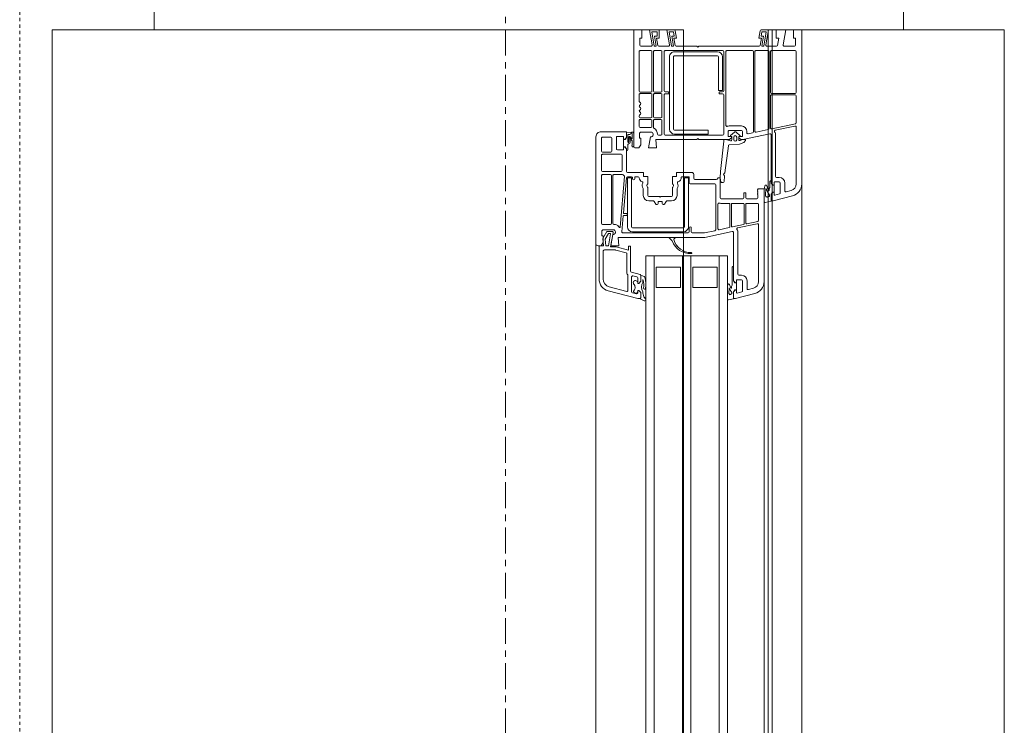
# Model space of a CAD drawing. Header units: millimetres. Extents: x -37728 to 44100, y 631619 to 691915.
# Tile 86 of 204: x -24382 to -23899, y 661444 to 661791. Entities that reach past the tile are written whole.
import ezdxf

# ---------------------------------------------------------------- set-up
doc = ezdxf.new("R2010")
doc.units = ezdxf.units.MM
doc.linetypes.add('__FK_przerywana', pattern=[0.32004, 0.16002, -0.16002])
doc.linetypes.add('Linia siatki', pattern=[2.2225, 1.27, -0.3175, 0.3175, -0.3175])
doc.layers.add('_XREF', color=7, linetype='Continuous')
for name, color, linetype, lineweight in [('A-DETL-GENF', 252, 'Continuous', 5), ('A-DETL-MBND', 252, 'Continuous', 5), ('A-GENM', 252, 'Continuous', 5), ('A-GLAZ', 252, 'Continuous', 5), ('A-WALL', 252, 'Continuous', 35), ('S-GRID', 252, 'Continuous', 5)]:
    doc.layers.add(name, color=color, linetype=linetype, lineweight=lineweight)

# ---------------------------------------------------------------- blocks, each defined once
blk = doc.blocks.new('Windows_S9000-Double-Vent-Window-with-Sashbars - O3 Windows_S9000-Double-Vent-Window-with-Sashbars 2-9225298-__-00_00 Przyziemie PB')
at = {"layer": 'A-DETL-GENF', "color": 252}
for p, q in [((-69, 13), (-69, 13.4)), ((-69, 13.4), (-61.435, 13.4)), ((-68.25, 13.1), (-68.6, 13.1)), ((-68.6, 13.1), (-68.6, 13)), ((-67.98, 11.92), (-67.98, 13.08)), ((-67.93, 13.13), (-65.93, 13.13)), ((-65.88, 13.08), (-65.88, 11.92)), ((-65.81, 11.92), (-65.81, 13.08)), ((-65.76, 13.13), (-64.435, 13.13)), ((-64.386, 13.09), (-64.139, 11.93)), ((-64.074, 12.104), (-64.279, 13.07)), ((-64.23, 13.13), (-61.435, 13.13)), ((-68.6, 13), (-69, 13)), ((-69, 12.15), (-69, 12.62)), ((-69, 12.62), (-68.259, 12.489)), ((-68.2, 12.539), (-68.2, 13.05)), ((-61.116, 12.885), (-61.048, 12.633)), ((-60.855, 12.955), (-60.6, 12.003)), ((-68.6, 12.15), (-69, 12.15)), ((-68.241, 12.212), (-68.6, 12.275)), ((-68.6, 12.275), (-68.6, 12.15)), ((-68.2, 11.689), (-68.2, 12.163)), ((-61.8, 12.12), (-63.844, 12.12)), ((-61.75, 12.3), (-61.75, 12.17)), ((-61.53, 12.3), (-61.53, 12.07)), ((-61.097, 12.57), (-61.48, 12.57)), ((-60.99, 12.35), (-61.48, 12.35)), ((-60.878, 12.075), (-60.942, 12.313)), ((-69, 11.412), (-69, 11.77)), ((-69, 11.77), (-68.259, 11.639)), ((-68.2, 11.538), (-68.91, 11.663)), ((-68.91, 11.663), (-68.91, 11.446)), ((-67.98, 11.15), (-67.98, 11.75)), ((-65.93, 11.87), (-67.93, 11.87)), ((-67.93, 11.8), (-64.152, 11.8)), ((-64.188, 11.87), (-65.76, 11.87)), ((-64.103, 11.76), (-63.976, 11.16)), ((-63.895, 11.84), (-63.611, 10.504)), ((-61.48, 11.9), (-63.846, 11.9)), ((-61.481, 11.9), (-61.586, 11.9)), ((-61.526, 11.83), (-61.258, 11.83)), ((-61.51, 12.05), (-61.38, 12.05)), ((-61.409, 11.951), (-61.481, 11.9)), ((-61.38, 12), (-61.48, 11.9)), ((-61.031, 12.049), (-61.381, 12.049)), ((-61.381, 12.049), (-61.381, 11.96)), ((-61.38, 12.05), (-61.38, 12)), ((-61.258, 11.83), (-61.206, 11.8)), ((-61.206, 11.8), (-61.121, 11.8)), ((-61.031, 11.96), (-61.031, 12.049)), ((-61.03, 12), (-61.03, 12.05)), ((-61.03, 12.05), (-60.897, 12.05)), ((-60.93, 11.9), (-61.03, 12)), ((-60.93, 11.9), (-61.002, 11.951)), ((-60.948, 11.63), (-60.841, 11.63)), ((-60.589, 11.9), (-60.93, 11.9)), ((-60.65, 11.9), (-60.93, 11.9)), ((-60.799, 11.702), (-60.786, 11.72)), ((-60.6, 12.003), (-60.6, 11.95)), ((-60.524, 11.611), (-60.589, 11.9)), ((-68.6, 11.3), (-68.959, 11.363)), ((-68.91, 11.446), (-68.69, 11.407)), ((-68.69, 11.407), (-68.69, 11.533)), ((-68.69, 11.533), (-68.2, 11.446)), ((-68.241, 11.362), (-68.6, 11.425)), ((-68.6, 11.425), (-68.6, 11.3)), ((-68.2, 11.446), (-68.2, 11.538)), ((-68.2, 8.35), (-68.2, 11.313)), ((-61.2, 11.27), (-61.2, 11.55)), ((-61.2, 11.55), (-56.635, 11.55)), ((-61.16, 11.23), (-61.2, 11.27)), ((-61.14, 11.25), (-61.16, 11.23)), ((-61.12, 11.23), (-61.14, 11.25)), ((-61.1, 11.25), (-61.12, 11.23)), ((-61.08, 11.23), (-61.1, 11.25)), ((-61.06, 11.25), (-61.08, 11.23)), ((-61.04, 11.23), (-61.06, 11.25)), ((-61.02, 11.25), (-61.04, 11.23)), ((-61, 11.23), (-61.02, 11.25)), ((-60.98, 11.25), (-61, 11.23)), ((-60.96, 11.23), (-60.98, 11.25)), ((-60.94, 11.25), (-60.96, 11.23)), ((-60.948, 11.55), (-60.573, 11.55)), ((-60.92, 11.23), (-60.94, 11.25)), ((-60.9, 11.25), (-60.92, 11.23)), ((-60.75, 11.25), (-60.9, 11.25)), ((-60.7, 10.715), (-60.7, 11.2)), ((-60.48, 10.7), (-60.48, 11.23)), ((-60.43, 11.28), (-59.634, 11.28)), ((-59.586, 11.24), (-59.473, 10.71)), ((-59.274, 10.255), (-59.479, 11.22)), ((-59.43, 11.28), (-56.635, 11.28)), ((-67.98, 9.73), (-67.98, 10.98)), ((-64.024, 11.1), (-67.93, 11.1)), ((-67.93, 11.03), (-63.988, 11.03)), ((-63.942, 10.71), (-64.01, 10.71)), ((-63.939, 10.99), (-63.893, 10.77)), ((-63.581, 10.647), (-63.61, 10.647)), ((-63.61, 10.647), (-63.61, 10.497)), ((-61, 10.565), (-61, 10.665)), ((-61, 10.665), (-60.75, 10.665)), ((-59.522, 10.65), (-60.43, 10.65)), ((-56.296, 10.72), (-56.68, 10.72)), ((-56.316, 11.035), (-56.248, 10.783)), ((-56.055, 11.105), (-55.8, 10.154)), ((-64.28, 10.44), (-64.28, 9.84)), ((-64.06, 10.44), (-64.06, 9.84)), ((-63.78, 10.49), (-64.01, 10.49)), ((-63.815, 10.365), (-63.974, 10.177)), ((-63.76, 10.335), (-63.76, 10.47)), ((-63.76, 10.332), (-63.76, 10.348)), ((-63.704, 10.321), (-63.74, 10.315)), ((-63.61, 10.315), (-63.74, 10.312)), ((-63.738, 10.21), (-63.598, 10.21)), ((-63.625, 10.4), (-63.704, 10.321)), ((-63.611, 10.504), (-63.61, 10.436)), ((-63.61, 10.497), (-63.564, 10.384)), ((-63.481, 10.569), (-63.545, 10.633)), ((-63.389, 10.347), (-63.47, 10.552)), ((-63.35, 9.845), (-63.389, 10.347)), ((-60.75, 10.565), (-61, 10.565)), ((-60.7, 9.45), (-60.7, 10.515)), ((-60.48, 10), (-60.48, 10.53)), ((-60.43, 10.58), (-59.486, 10.58)), ((-59.437, 10.54), (-59.324, 10.01)), ((-57, 10.27), (-59.045, 10.27)), ((-56.95, 10.45), (-56.95, 10.32)), ((-56.73, 10.45), (-56.73, 10.22)), ((-56.71, 10.2), (-56.58, 10.2)), ((-56.19, 10.5), (-56.68, 10.5)), ((-56.58, 10.2), (-56.58, 10.15)), ((-56.23, 10.199), (-56.58, 10.199)), ((-56.58, 10.199), (-56.58, 10.11)), ((-56.23, 10.15), (-56.23, 10.2)), ((-56.23, 10.2), (-56.097, 10.2)), ((-56.23, 10.11), (-56.23, 10.199)), ((-56.078, 10.225), (-56.142, 10.463)), ((-55.8, 10.154), (-55.8, 10.1)), ((-64.31, 9.68), (-67.93, 9.68)), ((-64.01, 9.79), (-63.78, 9.79)), ((-63.974, 10.103), (-63.811, 9.91)), ((-63.76, 9.932), (-63.76, 9.948)), ((-63.76, 9.81), (-63.76, 9.945)), ((-63.74, 9.968), (-63.596, 9.965)), ((-63.74, 9.965), (-63.718, 9.965)), ((-63.598, 10.07), (-63.738, 10.07)), ((-63.718, 9.965), (-63.625, 9.88)), ((-63.61, 9.844), (-63.61, 8.35)), ((-63.61, 9.712), (-63.61, 9.57)), ((-63.548, 9.899), (-63.607, 9.728)), ((-61.982, 9.628), (-63.307, 9.8)), ((-60.48, 9.83), (-60.48, 9.432)), ((-59.373, 9.95), (-60.43, 9.95)), ((-59.337, 9.88), (-60.43, 9.88)), ((-59.184, 9.35), (-59.288, 9.84)), ((-59.095, 9.99), (-58.81, 8.65)), ((-56.68, 10.05), (-59.046, 10.05)), ((-57.9, 9.75), (-57.9, 5.75)), ((-6.4, 9.75), (-57.9, 9.75)), ((-57.385, 10.05), (-56.681, 10.05)), ((-57.325, 9.98), (-56.457, 9.98)), ((-56.681, 10.05), (-56.609, 10.101)), ((-56.58, 10.15), (-56.68, 10.05)), ((-56.457, 9.98), (-56.405, 9.95)), ((-56.405, 9.95), (-56.321, 9.95)), ((-56.13, 10.05), (-56.23, 10.15)), ((-56.13, 10.05), (-56.202, 10.101)), ((-56.052, 9.83), (-56.159, 9.83)), ((-56.159, 9.75), (-55.784, 9.75)), ((-55.789, 10.05), (-56.13, 10.05)), ((-55.85, 10.05), (-56.13, 10.05)), ((-55.735, 9.811), (-55.789, 10.05)), ((-67.98, 6.7), (-67.98, 9.52)), ((-67.93, 9.57), (-66.005, 9.57)), ((-67.93, 9.26), (-67.93, 7.16)), ((-67.73, 7.16), (-67.73, 9.26)), ((-66.03, 9.51), (-67.68, 9.51)), ((-67.68, 9.31), (-66.03, 9.31)), ((-66.03, 9.31), (-66.03, 9.51)), ((-65.955, 9.52), (-65.955, 9.375)), ((-65.93, 9.35), (-65.88, 9.35)), ((-65.855, 9.375), (-65.855, 9.52)), ((-65.805, 9.57), (-63.88, 9.57)), ((-63.83, 9.52), (-63.83, 6.7)), ((-63.61, 9.57), (-63.531, 9.57)), ((-63.531, 9.57), (-62.041, 9.416)), ((-62.041, 9.416), (-61.737, 9.4)), ((-61.55, 9.597), (-61.81, 9.612)), ((-61.737, 9.4), (-61.541, 9.438)), ((-61.731, 9.3), (-61.731, 9.4)), ((-61.731, 9.4), (-60.75, 9.4)), ((-61.675, 9.244), (-61.731, 9.3)), ((-61.66, 8.15), (-61.66, 9.208)), ((-61.501, 9.489), (-61.503, 9.549)), ((-60.446, 9.29), (-59.233, 9.29)), ((-57.9, 9.35), (-6.4, 9.35)), ((-57.35, 8.05), (-57.35, 9.25)), ((-57.35, 9.25), (-56.35, 9.25)), ((-56.35, 9.25), (-56.35, 8.05)), ((-63.88, 8.81), (-64.08, 8.81)), ((-64.08, 8.81), (-64.08, 7.16)), ((-63.88, 7.16), (-63.88, 8.81)), ((-61.44, 7.93), (-61.44, 9.13)), ((-61.39, 9.18), (-59.188, 9.18)), ((-59.139, 9.14), (-59.03, 8.627)), ((-68.15, 8.3), (-68.2, 8.35)), ((-68.2, 8.25), (-68.15, 8.3)), ((-68.2, 7.237), (-68.2, 8.25)), ((-63.61, 8.35), (-63.66, 8.3)), ((-63.66, 8.3), (-63.61, 8.25)), ((-63.61, 8.25), (-63.61, 6.239)), ((-59.03, 8.627), (-59.03, 8.03)), ((-58.81, 8.65), (-58.81, 4.389)), ((-62, 7.26), (-62, 8)), ((-61.9, 8.1), (-61.71, 8.1)), ((-61.78, 7.505), (-61.78, 7.86)), ((-61.76, 7.88), (-61.49, 7.88)), ((-61.733, 7.64), (-61.733, 7.84)), ((-61.733, 7.84), (-59.333, 7.84)), ((-59.08, 7.98), (-59.28, 7.98)), ((-59.28, 7.88), (-59.08, 7.88)), ((-59.03, 7.83), (-59.03, 4.618)), ((-57.9, 7.95), (-6.4, 7.95)), ((-56.35, 8.05), (-57.35, 8.05)), ((-61.8, 7.26), (-62, 7.26)), ((-61.8, 7.06), (-61.8, 7.26)), ((-59.333, 7.64), (-61.733, 7.64)), ((-60.87, 7.28), (-61.188, 7.28)), ((-59.283, 5.09), (-59.283, 7.59)), ((-59.083, 7.59), (-59.083, 5.09)), ((-57.9, 7.55), (-6.4, 7.55)), ((-57.35, 6.25), (-57.35, 7.45)), ((-57.35, 7.45), (-56.35, 7.45)), ((-56.35, 7.45), (-56.35, 6.25)), ((-69, 6.78), (-69, 7.138)), ((-68.259, 6.911), (-69, 6.78)), ((-68.959, 7.187), (-68.6, 7.25)), ((-68.91, 7.104), (-68.69, 7.143)), ((-68.91, 6.887), (-68.91, 7.104)), ((-68.2, 7.012), (-68.91, 6.887)), ((-68.69, 7.143), (-68.69, 7.017)), ((-68.69, 7.017), (-68.2, 7.104)), ((-68.6, 7.25), (-68.6, 7.125)), ((-68.6, 7.125), (-68.241, 7.188)), ((-68.2, 7.104), (-68.2, 7.012)), ((-68.2, 6.387), (-68.2, 6.861)), ((-64.13, 7.11), (-67.68, 7.11)), ((-67.68, 6.91), (-64.13, 6.91)), ((-65.955, 6.845), (-65.955, 6.7)), ((-65.88, 6.87), (-65.93, 6.87)), ((-65.855, 6.7), (-65.855, 6.845)), ((-61.447, 7.06), (-61.8, 7.06)), ((-61.272, 7.067), (-61.335, 7.103)), ((-60.87, 7.06), (-61.247, 7.06)), ((-60.82, 6.48), (-60.82, 7.01)), ((-60.6, 6.781), (-60.6, 7.01)), ((-58.81, 6.918), (-58.81, 7.162)), ((-58.776, 7.176), (-58.723, 7.122)), ((-58.657, 7.023), (-58.776, 6.904)), ((-69, 5.93), (-69, 6.4)), ((-69, 6.4), (-68.6, 6.4)), ((-68.91, 6.037), (-68.91, 6.31)), ((-68.91, 6.31), (-68.69, 6.31)), ((-68.69, 6.31), (-68.69, 6.167)), ((-68.6, 6.4), (-68.6, 6.275)), ((-68.6, 6.275), (-68.241, 6.338)), ((-67.98, 6.17), (-67.98, 6.49)), ((-66.005, 6.65), (-67.93, 6.65)), ((-67.93, 6.54), (-65.99, 6.54)), ((-65.94, 6.49), (-65.94, 6.17)), ((-65.87, 6.17), (-65.87, 6.49)), ((-65.82, 6.54), (-64.725, 6.54)), ((-63.88, 6.65), (-65.805, 6.65)), ((-64.675, 6.49), (-64.675, 6.17)), ((-64.605, 6.17), (-64.605, 6.49)), ((-64.555, 6.54), (-63.88, 6.54)), ((-63.83, 6.49), (-63.83, 6.375)), ((-60.79, 6.45), (-60.82, 6.48)), ((-60.82, 6.42), (-60.79, 6.45)), ((-60.82, 5.89), (-60.82, 6.42)), ((-60.444, 6.656), (-60.576, 6.739)), ((-60.57, 6.375), (-60.57, 6.525)), ((-60.545, 6.55), (-60.47, 6.55)), ((-60.47, 6.35), (-60.545, 6.35)), ((-68.259, 6.061), (-69, 5.93)), ((-68.2, 6.162), (-68.91, 6.037)), ((-68.69, 6.167), (-68.2, 6.254)), ((-68.2, 6.254), (-68.2, 6.162)), ((-68.2, 5.5), (-68.2, 6.011)), ((-67.98, 5.47), (-67.98, 6)), ((-65.99, 6.12), (-67.93, 6.12)), ((-67.93, 6.05), (-65.99, 6.05)), ((-65.94, 6), (-65.94, 5.47)), ((-65.87, 5.47), (-65.87, 6)), ((-64.725, 6.12), (-65.82, 6.12)), ((-65.82, 6.05), (-64.725, 6.05)), ((-64.675, 6), (-64.675, 5.47)), ((-64.605, 5.47), (-64.605, 6)), ((-64.216, 6.12), (-64.555, 6.12)), ((-64.555, 6.05), (-64.25, 6.05)), ((-64.2, 6), (-64.2, 5.47)), ((-63.98, 6.039), (-63.98, 5.48)), ((-63.2, 5.88), (-63.745, 5.976)), ((-63.61, 6.239), (-63.2, 6.275)), ((-63.2, 6.275), (-63.2, 5.88)), ((-61.8, 5.64), (-61.8, 5.84)), ((-61.8, 5.84), (-61.447, 5.84)), ((-61.335, 5.797), (-61.272, 5.833)), ((-61.247, 5.84), (-60.87, 5.84)), ((-60.6, 5.89), (-60.6, 6.119)), ((-60.576, 6.161), (-60.444, 6.244)), ((-57.9, 6.15), (-6.4, 6.15)), ((-56.35, 6.25), (-57.35, 6.25)), ((-69, 5.15), (-69, 5.55)), ((-69, 5.55), (-68.6, 5.55)), ((-68.6, 5.55), (-68.6, 5.45)), ((-68.6, 5.45), (-68.25, 5.45)), ((-65.99, 5.42), (-67.93, 5.42)), ((-65.49, 5.42), (-65.82, 5.42)), ((-64.725, 5.42), (-64.78, 5.42)), ((-64.25, 5.42), (-64.555, 5.42)), ((-63.98, 5.48), (-63.93, 5.43)), ((-63.93, 5.43), (-63.68, 5.43)), ((-63.68, 5.43), (-63.68, 5.5)), ((-63.68, 5.5), (-63.35, 5.5)), ((-63.35, 5.5), (-63.2, 5.4)), ((-63.2, 5.4), (-63.2, 5.25)), ((-62, 4.85), (-62, 5.64)), ((-62, 5.64), (-61.8, 5.64)), ((-61.78, 5.25), (-61.78, 5.366)), ((-61.188, 5.62), (-60.87, 5.62)), ((-57.9, 5.75), (-6.4, 5.75)), ((-56.99, 5.463), (-57.104, 5.037)), ((-56.651, 5.5), (-56.942, 5.5)), ((-56.911, 5.5), (-56.651, 5.5)), ((-56.81, 5.72), (-56.876, 5.674)), ((-56.817, 5.35), (-56.551, 5.35)), ((-56.742, 5.6), (-56.709, 5.614)), ((-56.601, 5.6), (-56.742, 5.6)), ((-56.651, 5.5), (-56.551, 5.4)), ((-56.551, 5.4), (-56.651, 5.5)), ((-56.551, 5.35), (-56.576, 5.35)), ((-56.551, 5.4), (-56.551, 5.35)), ((-56.551, 5.35), (-56.551, 5.4)), ((-56.201, 5.4), (-56.101, 5.5)), ((-56.101, 5.5), (-56.201, 5.4)), ((-56.201, 5.35), (-56.201, 5.4)), ((-56.201, 5.4), (-56.201, 5.35)), ((-56.142, 5.35), (-56.201, 5.35)), ((-56.201, 5.35), (-56.085, 5.35)), ((-56.19, 3.895), (-55.8, 5.348)), ((-56.101, 5.5), (-55.847, 5.5)), ((-55.85, 5.5), (-56.101, 5.5)), ((-55.769, 5.74), (-55.895, 5.641)), ((-55.8, 5.348), (-55.8, 5.452)), ((-55.799, 5.464), (-55.7, 5.673)), ((-63.3, 5.15), (-69, 5.15)), ((-63.974, 5.046), (-63.955, 4.8)), ((-63.296, 5.15), (-63.92, 5.15)), ((-63.887, 5.08), (-63.659, 5.08)), ((-63.858, 4.87), (-63.866, 4.967)), ((-63.497, 4.87), (-63.858, 4.87)), ((-63.653, 5.062), (-63.749, 4.982)), ((-63.71, 4.894), (-63.5, 4.92)), ((-63.682, 4.961), (-63.544, 5.075)), ((-63.515, 4.978), (-63.663, 4.96)), ((-63.544, 5.075), (-63.337, 5.08)), ((-63.115, 4.87), (-63.375, 4.87)), ((-61.78, 4.85), (-61.78, 5.05)), ((-61.733, 4.84), (-61.733, 5.04)), ((-61.733, 5.04), (-59.333, 5.04)), ((-59.333, 4.84), (-61.733, 4.84)), ((-61.68, 5.2), (-61.73, 5.2)), ((-61.73, 5.1), (-61.68, 5.1)), ((-59.9, 4.838), (-59.96, 4.838)), ((-57.153, 5), (-58.37, 5)), ((-58.37, 5), (-58.37, 4.9)), ((-58.37, 4.9), (-58.182, 4.9)), ((-58.182, 4.9), (-58.347, 4.287)), ((-56.2, 4.87), (-56.949, 4.87)), ((-56.918, 5.113), (-56.865, 5.313)), ((-56.139, 5.05), (-56.87, 5.05)), ((-56.037, 5.287), (-56.091, 5.087)), ((-64, 3.55), (-64, 4.8)), ((-64, 4.8), (-63.71, 4.8)), ((-63.955, 4.8), (-63.71, 4.8)), ((-63.61, 4.65), (-63.76, 4.65)), ((-63.76, 4.65), (-63.76, 4.35)), ((-63.71, 4.8), (-63.638, 4.749)), ((-63.71, 4.8), (-63.61, 4.7)), ((-63.61, 4.74), (-63.61, 4.651)), ((-63.61, 4.7), (-63.61, 4.65)), ((-63.61, 4.651), (-63.26, 4.651)), ((-63.26, 4.7), (-63.16, 4.8)), ((-63.26, 4.651), (-63.26, 4.74)), ((-63.26, 4.65), (-63.26, 4.7)), ((-63.11, 4.65), (-63.26, 4.65)), ((-63.231, 4.749), (-63.159, 4.8)), ((-63.16, 4.8), (-62.05, 4.8)), ((-63.159, 4.8), (-63.055, 4.8)), ((-63.11, 4.35), (-63.11, 4.65)), ((-62.89, 3.62), (-62.89, 4.53)), ((-62.84, 4.58), (-62.09, 4.58)), ((-62.04, 4.53), (-62.04, 3.62)), ((-61.89, 4.18), (-61.89, 4.609)), ((-61.792, 4.705), (-59.306, 4.487)), ((-60.002, 4.649), (-61.734, 4.8)), ((-59.98, 4.818), (-59.98, 4.669)), ((-59.88, 4.656), (-59.88, 4.818)), ((-59.084, 4.568), (-59.862, 4.636)), ((-58.81, 4.389), (-58.4, 4.425)), ((-58.4, 4.425), (-58.4, 4.03)), ((-58.048, 4.783), (-58.187, 4.266)), ((-57.035, 4.82), (-58, 4.82)), ((-56.383, 3.946), (-56.152, 4.807)), ((-63.73, 4.03), (-63.73, 3.62)), ((-63.71, 4.3), (-63.16, 4.3)), ((-63.04, 4.08), (-63.68, 4.08)), ((-62.99, 3.62), (-62.99, 4.03)), ((-61.89, 3.62), (-61.89, 4.01)), ((-59.5, 4.13), (-61.84, 4.13)), ((-61.84, 4.06), (-59.5, 4.06)), ((-59.45, 4.239), (-59.45, 4.18)), ((-59.45, 4.01), (-59.45, 3.62)), ((-59.18, 4.189), (-59.18, 3.63)), ((-59.1, 4.089), (-59.1, 3.835)), ((-58.35, 4.016), (-59.041, 4.138)), ((-59, 3.915), (-59, 3.988)), ((-58.723, 3.756), (-59, 3.915)), ((-58.977, 4.007), (-58.4, 3.906)), ((-58.4, 4.03), (-58.945, 4.126)), ((-58.4, 3.906), (-58.4, 3.79)), ((-58.35, 4.261), (-58.35, 4.016)), ((-58.19, 4.24), (-58.19, 3.71)), ((-63.68, 3.57), (-63.04, 3.57)), ((-62.09, 3.57), (-62.84, 3.57)), ((-59.5, 3.57), (-61.84, 3.57)), ((-59.18, 3.63), (-59.13, 3.58)), ((-59.13, 3.58), (-58.88, 3.58)), ((-59.1, 3.835), (-58.75, 3.632)), ((-58.88, 3.58), (-58.88, 3.65)), ((-58.88, 3.65), (-58.55, 3.65)), ((-58.75, 3.632), (-58.392, 3.67)), ((-58.4, 3.79), (-58.723, 3.756)), ((-58.55, 3.65), (-58.4, 3.55)), ((-58.392, 3.67), (-58.4, 3.45)), ((-58.4, 3.55), (-58.4, 3.4)), ((-58.4, 3.45), (-56.769, 3.45)), ((-58.13, 3.65), (-56.769, 3.65)), ((-58.5, 3.3), (-63.75, 3.3))]:
    blk.add_line(p, q, dxfattribs=at)
for centre, radius, start, end in [((-68.25, 13.05), 0.05, 0, 90), ((-67.93, 13.08), 0.05, 90, 180), ((-65.93, 13.08), 0.05, 0, 90), ((-65.76, 13.08), 0.05, 90, 180), ((-64.435, 13.08), 0.05, 12, 90), ((-64.23, 13.08), 0.05, 90, 192), ((-61.435, 12.8), 0.6, 15, 90), ((-61.435, 12.8), 0.33, 15, 90), ((-61.097, 12.62), 0.05, 270, 15), ((-68.25, 12.539), 0.05, 260, 0), ((-68.25, 12.163), 0.05, 0, 80), ((-64.025, 12.114), 0.05, 192, 304.3851), ((-63.844, 11.85), 0.27, 90, 124.3851), ((-61.8, 12.17), 0.05, 270, 0), ((-61.48, 12.3), 0.27, 90, 180), ((-61.48, 12.3), 0.05, 90, 180), ((-60.99, 12.3), 0.05, 15, 90), ((-68.25, 11.689), 0.05, 260, 0), ((-67.93, 11.92), 0.05, 180, 270), ((-67.93, 11.75), 0.05, 90, 180), ((-65.93, 11.92), 0.05, 270, 0), ((-65.76, 11.92), 0.05, 180, 270), ((-64.188, 11.92), 0.05, 270, 12), ((-64.152, 11.75), 0.05, 12, 90), ((-63.846, 11.85), 0.05, 90, 192), ((-61.526, 11.89), 0.06, 180, 270), ((-61.51, 12.07), 0.02, 180, 270), ((-61.38, 11.91), 0.05, 90.4543, 125.2176), ((-61.331, 11.638), 0.05, 104.6462, 258.6715), ((-61.569, 12.548), 0.89, 284.6462, 300.5908), ((-61.562, 12.773), 1.171, 287.6977, 305.3659), ((-60.948, 13.55), 1.92, 262.3173, 270), ((-61.121, 11.79), 0.01, 300.5908, 90), ((-61.031, 11.91), 0.05, 54.7824, 89.5457), ((-60.897, 12.07), 0.02, 270, 15), ((-60.861, 11.785), 0.04, 26.0263, 125.3659), ((-60.791, 11.607), 0.055, 82.4872, 155.6849), ((-60.573, 11.925), 0.28, 206.0263, 220.126), ((-60.766, 11.692), 0.035, 162.3253, 238.9059), ((-60.802, 11.732), 0.02, 324.5558, 40.126), ((-60.65, 11.95), 0.05, 270, 0), ((-60.573, 11.6), 0.05, 270, 12.6302), ((-68.95, 11.412), 0.05, 180, 260), ((-68.25, 11.313), 0.05, 0, 80), ((-67.93, 11.15), 0.05, 180, 270), ((-64.024, 11.15), 0.05, 270, 12), ((-60.948, 13.55), 2, 258.6715, 270), ((-60.75, 11.2), 0.05, 0, 90), ((-60.43, 11.23), 0.05, 90, 180), ((-59.634, 11.23), 0.05, 12, 90), ((-59.43, 11.23), 0.05, 90, 192), ((-56.635, 10.95), 0.6, 15, 90), ((-56.635, 10.95), 0.33, 15, 90), ((-67.93, 10.98), 0.05, 90, 180), ((-64.01, 10.44), 0.27, 90, 180), ((-63.988, 10.98), 0.05, 12, 90), ((-63.942, 10.76), 0.05, 270, 12), ((-63.581, 10.597), 0.05, 45, 90), ((-60.75, 10.715), 0.05, 270, 0), ((-60.43, 10.7), 0.05, 180, 270), ((-59.522, 10.7), 0.05, 270, 12), ((-56.68, 10.45), 0.27, 90, 180), ((-56.296, 10.77), 0.05, 270, 15), ((-64.01, 10.44), 0.05, 90, 180), ((-63.94, 10.14), 0.05, 132.7094, 227.2906), ((-63.79, 10.348), 0.03, 0, 145.1852), ((-63.738, 10.14), 0.07, 90, 270), ((-63.78, 10.47), 0.02, 0, 90), ((-63.74, 10.335), 0.02, 180, 270), ((-63.74, 10.332), 0.02, 180, 271.0535), ((-63.66, 10.436), 0.05, 315, 0), ((-63.61, 10.365), 0.05, 270.0538, 22.1539), ((-63.598, 10.14), 0.07, 270, 90), ((-63.517, 10.533), 0.05, 22.1539, 45), ((-60.75, 10.515), 0.05, 0, 90), ((-60.43, 10.53), 0.05, 90, 180), ((-59.486, 10.53), 0.05, 12, 90), ((-59.225, 10.265), 0.05, 192, 304.1212), ((-59.045, 10), 0.27, 90, 124.1212), ((-57, 10.32), 0.05, 270, 0), ((-56.68, 10.45), 0.05, 90, 180), ((-56.71, 10.22), 0.02, 180, 270), ((-56.19, 10.45), 0.05, 15, 90), ((-56.097, 10.22), 0.02, 270, 15), ((-67.93, 9.73), 0.05, 180, 270), ((-64.31, 9.73), 0.05, 270, 20.1055), ((-64.01, 9.84), 0.27, 180, 200.1055), ((-64.01, 9.84), 0.05, 180, 270), ((-63.79, 9.932), 0.03, 225.5248, 0), ((-63.78, 9.81), 0.02, 270, 0), ((-63.74, 9.948), 0.02, 88.9358, 180), ((-63.74, 9.945), 0.02, 90, 180), ((-63.66, 9.844), 0.05, 0, 45), ((-63.56, 9.712), 0.05, 160.7852, 180), ((-63.595, 9.915), 0.05, 340.7852, 90.8692), ((-63.3, 9.849), 0.05, 184.487, 262.1005), ((-60.43, 10), 0.05, 180, 270), ((-60.43, 9.83), 0.05, 90, 180), ((-59.373, 10), 0.05, 270, 12), ((-59.337, 9.83), 0.05, 12, 90), ((-59.046, 10), 0.05, 90, 192), ((-57.325, 10.04), 0.06, 180, 270), ((-56.58, 10.06), 0.05, 90.4543, 125.2176), ((-56.481, 9.817), 0.04, 109.8534, 260.5386), ((-57.204, 11.751), 2.025, 290.4998, 296.0245), ((-56.159, 11.75), 2, 260.5386, 270), ((-56.773, 10.923), 1.171, 292.1252, 305.3392), ((-56.159, 11.75), 1.92, 264.8462, 270), ((-56.321, 9.94), 0.01, 300.5908, 90), ((-56.231, 10.06), 0.05, 54.7824, 89.5457), ((-56.072, 9.935), 0.04, 26.0256, 126.1477), ((-56.002, 9.807), 0.055, 82.4872, 155.6849), ((-55.784, 10.075), 0.28, 206.0256, 217.151), ((-55.977, 9.892), 0.035, 162.3253, 238.9059), ((-55.85, 10.1), 0.05, 270.1638, 0), ((-55.784, 9.8), 0.05, 270, 12.6302), ((-67.93, 9.52), 0.05, 90, 180), ((-67.68, 9.26), 0.25, 90, 180), ((-67.68, 9.26), 0.05, 90, 180), ((-66.005, 9.52), 0.05, 0, 90), ((-65.93, 9.375), 0.025, 180, 270), ((-65.88, 9.375), 0.025, 270, 0), ((-65.805, 9.52), 0.05, 90, 180), ((-63.88, 9.52), 0.05, 0, 90), ((-61.989, 9.579), 0.05, 22.1005, 82.1005), ((-61.896, 9.617), 0.05, 202.1005, 326.7854), ((-61.812, 9.562), 0.05, 86.7854, 146.7854), ((-61.71, 9.208), 0.05, 0, 45), ((-61.553, 9.547), 0.05, 2.1727, 86.7854), ((-61.551, 9.487), 0.05, 281.4978, 2.1727), ((-60.75, 9.45), 0.05, 270, 0), ((-60.446, 9.34), 0.05, 160.1013, 270), ((-60.7, 9.432), 0.22, 340.1013, 0), ((-59.233, 9.34), 0.05, 270, 12), ((-61.39, 9.13), 0.05, 90, 180), ((-59.188, 9.13), 0.05, 12, 90), ((-61.9, 8), 0.1, 90, 180), ((-61.76, 7.86), 0.02, 90, 180), ((-61.71, 8.15), 0.05, 270, 0), ((-61.49, 7.93), 0.05, 270, 0), ((-59.333, 7.59), 0.25, 360, 90), ((-59.28, 7.93), 0.05, 90, 270), ((-59.08, 8.03), 0.05, 270, 0), ((-59.08, 7.83), 0.05, 0, 90), ((-58.957, 7.979), 0.898, 286.4755, 0.1126), ((-58.98, 7.944), 0.971, 290.55, 2.5409), ((-58.035, 7.983), 0.025, 7.3608, 187.3608), ((-61.76, 7.505), 0.02, 180, 272.388), ((-61.75, 7.265), 0.22, 18.4888, 92.388), ((-61.494, 7.351), 0.05, 198.4888, 294.743), ((-61.36, 7.06), 0.27, 57.5383, 114.743), ((-61.188, 7.33), 0.05, 237.5383, 270), ((-60.87, 7.01), 0.27, 360, 90), ((-59.333, 7.59), 0.05, 0, 90), ((-68.95, 7.138), 0.05, 100, 180), ((-68.25, 6.861), 0.05, 0, 100), ((-68.25, 7.237), 0.05, 280, 0), ((-67.68, 7.16), 0.25, 180, 270), ((-67.68, 7.16), 0.05, 180, 270), ((-65.93, 6.845), 0.025, 90, 180), ((-65.88, 6.845), 0.025, 0, 90), ((-64.13, 7.16), 0.25, 270, 0), ((-64.13, 7.16), 0.05, 270, 0), ((-61.447, 7.11), 0.05, 270, 330), ((-61.36, 7.06), 0.05, 60, 150), ((-61.247, 7.11), 0.05, 240, 270), ((-60.87, 7.01), 0.05, 0, 90), ((-60.55, 6.781), 0.05, 180, 238), ((-58.79, 7.162), 0.02, 45, 180), ((-58.79, 6.918), 0.02, 180, 315), ((-58.708, 7.136), 0.02, 225, 286.4755), ((-58.621, 6.988), 0.05, 110.55, 135), ((-68.25, 6.387), 0.05, 280, 0), ((-67.93, 6.7), 0.05, 180, 270), ((-67.93, 6.49), 0.05, 90, 180), ((-66.005, 6.7), 0.05, 270, 0), ((-65.99, 6.49), 0.05, 0, 90), ((-65.82, 6.49), 0.05, 90, 180), ((-65.805, 6.7), 0.05, 180, 270), ((-64.725, 6.49), 0.05, 0, 90), ((-64.555, 6.49), 0.05, 90, 180), ((-63.87, 5.98), 0.345, 91.4507, 151.2484), ((-63.88, 6.7), 0.05, 270, 0), ((-63.88, 6.49), 0.05, 0, 90), ((-63.88, 6.375), 0.05, 271.4507, 0), ((-60.545, 6.525), 0.025, 90, 180), ((-60.545, 6.375), 0.025, 180, 270), ((-60.47, 6.6), 0.05, 270, 360), ((-60.47, 6.3), 0.05, 360, 90), ((-60.47, 6.613), 0.05, 0, 58), ((-60.47, 6.287), 0.05, 302, 360), ((-68.25, 6.011), 0.05, 0, 100), ((-67.93, 6.17), 0.05, 180, 270), ((-67.93, 6), 0.05, 90, 180), ((-65.99, 6.17), 0.05, 270, 0), ((-65.99, 6), 0.05, 0, 90), ((-65.82, 6.17), 0.05, 180, 270), ((-65.82, 6), 0.05, 90, 180), ((-64.725, 6.17), 0.05, 270, 0), ((-64.725, 6), 0.05, 0, 90), ((-64.555, 6.17), 0.05, 180, 270), ((-64.555, 6), 0.05, 90, 180), ((-64.25, 6), 0.05, 0, 90), ((-64.216, 6.17), 0.05, 270, 331.2484), ((-63.87, 5.98), 0.125, 358.2162, 151.6424), ((-61.447, 5.79), 0.05, 30, 90), ((-61.36, 5.84), 0.05, 210, 300), ((-61.247, 5.79), 0.05, 90, 120), ((-60.87, 5.89), 0.05, 270, 0), ((-60.87, 5.89), 0.27, 270, 360), ((-60.55, 6.119), 0.05, 122, 180), ((-68.25, 5.5), 0.05, 270, 0), ((-67.93, 5.47), 0.05, 180, 270), ((-65.99, 5.47), 0.05, 270, 0), ((-65.82, 5.47), 0.05, 180, 270), ((-65.49, 5.47), 0.05, 270, 336.8382), ((-65.37, 5.419), 0.08, 25.3317, 156.8382), ((-65.252, 5.474), 0.05, 205.3317, 334.6683), ((-65.135, 5.419), 0.08, 25.3317, 154.6683), ((-65.017, 5.474), 0.05, 205.3317, 334.6683), ((-64.9, 5.419), 0.08, 23.1618, 154.6683), ((-64.78, 5.47), 0.05, 203.1618, 270), ((-64.725, 5.47), 0.05, 270, 0), ((-64.555, 5.47), 0.05, 180, 270), ((-64.25, 5.47), 0.05, 270, 0), ((-61.73, 5.366), 0.05, 94.248, 180), ((-61.75, 5.635), 0.22, 274.248, 341.5112), ((-61.494, 5.549), 0.05, 65.257, 161.5112), ((-61.36, 5.84), 0.27, 245.257, 302.4617), ((-61.188, 5.57), 0.05, 90, 122.4617), ((-56.942, 5.45), 0.05, 90, 165), ((-56.649, 5.514), 0.281, 149.3047, 178.7103), ((-56.911, 5.52), 0.02, 178.7103, 270), ((-56.848, 5.633), 0.05, 124.5336, 150.296), ((-56.817, 5.3), 0.05, 90, 165), ((-56.519, 4.203), 1.544, 82.2923, 100.8695), ((-56.479, 4.783), 0.862, 79.1393, 105.4159), ((-56.579, 5.24), 0.109, 88.4079, 301.9792), ((-56.367, 6.021), 0.481, 240.946, 298.7114), ((-56.319, 5.68), 0.05, 272.2776, 353.0554), ((-56.319, 5.684), 0.05, 16.5347, 81.3481), ((-56.329, 5.681), 0.06, 353.0554, 16.5347), ((-56.162, 5.249), 0.103, 244.8309, 78.5445), ((-56.305, 7.258), 1.668, 275.8112, 284.2165), ((-56.085, 5.3), 0.05, 345, 90), ((-55.85, 5.45), 0.05, 2, 90), ((-55.847, 5.45), 0.05, 16.644, 90), ((-55.743, 5.698), 0.0494, 330.0258, 121.1785), ((-63.755, 5.063), 0.22, 167.4904, 184.4585), ((-63.92, 5.1), 0.05, 90, 167.4904), ((-63.906, 5.031), 0.027, 116.8257, 269.9289), ((-63.929, 5.077), 0.025, 296.8257, 337.4126), ((-63.887, 5.06), 0.02, 90, 157.4126), ((-63.906, 4.964), 0.04, 4.4585, 89.9289), ((-63.717, 4.943), 0.05, 129.9917, 277.0491), ((-63.704, 4.938), 0.02, 139.0752, 299.4087), ((-63.702, 4.983), 0.03, 256.6388, 313.0422), ((-63.659, 4.93), 0.03, 97.0491, 181.8451), ((-63.659, 5.07), 0.01, 309.9917, 90), ((-63.503, 4.879), 0.1, 9.2336, 97.0491), ((-63.497, 4.895), 0.025, 270, 97.0491), ((-63.375, 4.9), 0.03, 189.2336, 270), ((-63.296, 5.107), 0.0425, 229.4134, 90), ((-63.3, 5.25), 0.1, 270, 0), ((-63.115, 4.81), 0.06, 360, 90), ((-62.05, 4.85), 0.05, 270, 0), ((-61.73, 5.25), 0.05, 180, 270), ((-61.73, 5.05), 0.05, 90, 180), ((-61.73, 4.85), 0.05, 180, 265), ((-61.68, 5.15), 0.05, 270, 90), ((-59.96, 4.818), 0.02, 90, 180), ((-59.9, 4.818), 0.02, 0, 90), ((-59.333, 5.09), 0.05, 270, 0), ((-59.333, 5.09), 0.25, 270, 360), ((-57.153, 5.05), 0.05, 270, 345), ((-57.035, 4.87), 0.05, 270, 330), ((-56.949, 4.82), 0.05, 90, 150), ((-56.87, 5.1), 0.05, 165, 270), ((-56.36, 5.004), 0.216, 44.5045, 138.3537), ((-56.2, 4.82), 0.05, 345, 90), ((-56.139, 5.1), 0.05, 270, 345), ((-63.609, 4.79), 0.05, 234.7933, 269.5457), ((-63.26, 4.79), 0.05, 270.4543, 305.2176), ((-62.84, 4.53), 0.05, 90, 180), ((-62.09, 4.53), 0.05, 0, 90), ((-61.84, 4.609), 0.05, 131.0145, 180), ((-62.05, 4.85), 0.27, 311.0145, 322.4607), ((-61.796, 4.655), 0.05, 85, 142.4607), ((-60, 4.669), 0.02, 265, 0), ((-59.86, 4.656), 0.02, 180, 265), ((-59.075, 4.124), 0.395, 124.0712, 160.3944), ((-59.307, 4.467), 0.02, 304.0712, 85), ((-59.08, 4.618), 0.05, 265, 0), ((-58, 4.77), 0.05, 90, 165), ((-63.71, 4.35), 0.05, 180, 270), ((-63.68, 4.03), 0.05, 90, 180), ((-63.16, 4.35), 0.05, 270, 0), ((-63.04, 4.03), 0.05, 0, 90), ((-61.84, 4.18), 0.05, 180, 270), ((-61.84, 4.01), 0.05, 90, 180), ((-59.5, 4.18), 0.05, 270, 0), ((-59.5, 4.01), 0.05, 0, 90), ((-59.4, 4.239), 0.05, 160.3944, 180), ((-59.07, 4.13), 0.125, 358.2162, 151.6424), ((-59.05, 4.089), 0.05, 80, 180), ((-58.98, 3.988), 0.02, 80, 180), ((-58.25, 4.261), 0.1, 165, 180), ((-58.09, 4.24), 0.1, 165, 180), ((-56.769, 4.05), 0.4, 270, 345), ((-56.769, 4.05), 0.6, 270, 345), ((-63.75, 3.55), 0.25, 180, 270), ((-63.68, 3.62), 0.05, 180, 270), ((-63.04, 3.62), 0.05, 270, 0), ((-62.84, 3.62), 0.05, 180, 270), ((-62.09, 3.62), 0.05, 270, 0), ((-61.84, 3.62), 0.05, 180, 270), ((-59.5, 3.62), 0.05, 270, 0), ((-58.5, 3.4), 0.1, 270, 0), ((-58.13, 3.71), 0.06, 180, 270)]:
    blk.add_arc(centre, radius, start, end, dxfattribs=at)
at = {"layer": 'A-GENM', "color": 252}
for p, q in [((-65.217, 13.4), (65.217, 13.4)), ((-58.917, 11.55), (-5.383, 11.55)), ((-61.125, 3.3), (-3.175, 3.3))]:
    blk.add_line(p, q, dxfattribs=at)
at = {"layer": 'A-GLAZ', "color": 252}
for p, q in [((-69, 11.95), (-69, 23.35)), ((-69, 23.35), (69, 23.35)), ((-69, 11.75), (-69, 11.95)), ((69, 11.95), (-69, 11.95)), ((-69, 11.75), (69, 11.75)), ((69, 7.6), (-69, 7.6)), ((-69, 7.6), (-69, -23.4)), ((-69, -23.4), (69, -23.4))]:
    blk.add_line(p, q, dxfattribs=at)
blk = doc.blocks.new('A$C4e31ac75')
at = {"layer": 'A-DETL-MBND', "linetype": '__FK_przerywana'}
blk.add_line((-23.85, 756.65), (-23.85, 23.85), dxfattribs=at)
at = {"layer": 'A-WALL', "lineweight": 5}
for p, q in [((-17.25, 650.45), (-17.25, 651.45)), ((19.55, 651.45), (19.55, 650.45))]:
    blk.add_line(p, q, dxfattribs=at)
at = {"layer": 'S-GRID', "linetype": 'Linia siatki'}
blk.add_line((0, 934.939), (0, -178.698), dxfattribs=at)
at = {"layer": 'A-GLAZ', "rotation": 270}
blk.add_blockref('Windows_S9000-Double-Vent-Window-with-Sashbars - O3 Windows_S9000-Double-Vent-Window-with-Sashbars 2-9225298-__-00_00 Przyziemie PB', (1.15, 581.45), dxfattribs=at)

msp = doc.modelspace()

# ---------------------------------------------------------------- block references
at = {"layer": '_XREF', "xscale": 10, "yscale": 10, "zscale": 10}
msp.add_blockref('A$C4e31ac75', (-24143.63, 655281.12), dxfattribs=at)

doc.saveas('drawing.dxf')
